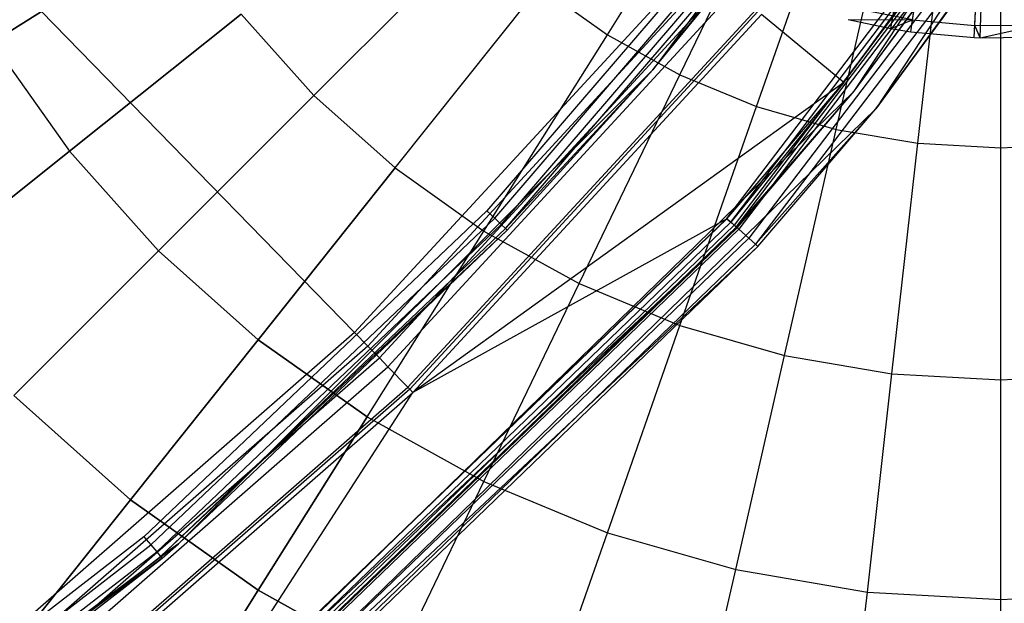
# Model space of a CAD drawing. Extents: x 0.2 to 44.2, y -21.9 to 24.
# Tile 88 of 239: x 32.6 to 36.1, y -12.9 to -10.8. Entities that reach past the tile are written whole.
import ezdxf

# ---------------------------------------------------------------- set-up
doc = ezdxf.new("R2010")
doc.units = 0
doc.header["$LTSCALE"] = 2.54
doc.layers.get('0').update_dxf_attribs({"color": 13, "linetype": 'CONTINUOUS'})

# ---------------------------------------------------------------- blocks, each defined once
blk = doc.blocks.new('GRUPUJ_2')
at = {"color": 0}
for p, q in [((31.7614, 7.3595, 18.6542), (32.0827, 9.1712, 19.2042)), ((31.7614, 7.3595, 18.6542), (32.0827, 9.1712, 19.2042)), ((31.833, 7.348, 18.6542), (32.0957, 9.1691, 19.2042)), ((31.833, 7.348, 18.6542), (32.0957, 9.1691, 19.2042)), ((32.0599, 7.3269, 18.6542), (32.1371, 9.1653, 19.2042)), ((32.0599, 7.3269, 18.6542), (32.1371, 9.1653, 19.2042)), ((32.0807, 7.3261, 18.6542), (32.1409, 9.1651, 19.2042)), ((32.0807, 7.3261, 18.6542), (32.1409, 9.1651, 19.2042)), ((31.8391, 7.3905, 18.6744), (31.8783, 7.6621, 18.7944)), ((31.8391, 7.3905, 18.6744), (31.8783, 7.6621, 18.7944)), ((32.0617, 7.3698, 18.6744), (32.0732, 7.644, 18.7944)), ((32.0617, 7.3698, 18.6744), (32.0732, 7.644, 18.7944)), ((31.8391, 7.3905, 18.6744), (31.6197, 7.4336, 18.6744)), ((31.8391, 7.3905, 18.6744), (31.6197, 7.4336, 18.6744)), ((31.6093, 7.3919, 18.6542), (31.7614, 7.3595, 18.6542)), ((31.6093, 7.3919, 18.6542), (31.8391, 7.3905, 18.6744)), ((31.6093, 7.3919, 18.6542), (31.7614, 7.3595, 18.6542)), ((31.6093, 7.3919, 18.6542), (31.8391, 7.3905, 18.6744)), ((31.7614, 7.3595, 18.6542), (31.8391, 7.3905, 18.6744)), ((31.7614, 7.3595, 18.6542), (31.8391, 7.3905, 18.6744)), ((31.833, 7.348, 18.6542), (31.8391, 7.3905, 18.6744)), ((31.833, 7.348, 18.6542), (31.8391, 7.3905, 18.6744)), ((31.8391, 7.3905, 18.6744), (32.0617, 7.3698, 18.6744)), ((31.8391, 7.3905, 18.6744), (32.0617, 7.3698, 18.6744)), ((31.7614, 7.3595, 18.6542), (31.833, 7.348, 18.6542)), ((31.7614, 7.3595, 18.6542), (31.833, 7.348, 18.6542)), ((32.0599, 7.3269, 18.6542), (32.0617, 7.3698, 18.6744)), ((32.0599, 7.3269, 18.6542), (32.0617, 7.3698, 18.6744)), ((32.0617, 7.3698, 18.6744), (32.2853, 7.3717, 18.6744)), ((32.0617, 7.3698, 18.6744), (32.2853, 7.3717, 18.6744)), ((32.0807, 7.3261, 18.6542), (32.0617, 7.3698, 18.6744)), ((32.0807, 7.3261, 18.6542), (32.0617, 7.3698, 18.6744)), ((32.0807, 7.3261, 18.6542), (32.2853, 7.3717, 18.6744)), ((32.0807, 7.3261, 18.6542), (32.2853, 7.3717, 18.6744)), ((31.833, 7.348, 18.6542), (32.0599, 7.3269, 18.6542)), ((31.833, 7.348, 18.6542), (32.0599, 7.3269, 18.6542)), ((32.0599, 7.3269, 18.6542), (32.0807, 7.3261, 18.6542)), ((32.0599, 7.3269, 18.6542), (32.0807, 7.3261, 18.6542)), ((32.0807, 7.3261, 18.6542), (32.2878, 7.3289, 18.6542)), ((32.0807, 7.3261, 18.6542), (32.2878, 7.3289, 18.6542))]:
    blk.add_line(p, q, dxfattribs=at)
blk = doc.blocks.new('KARO-10934_STL')
at = {"color": 0}
for p, q in [((33.8169, -11.9411, 125.8858), (22.1855, 0, 125.7675)), ((33.8169, -11.9411, 125.8858), (22.1855, 0, 125.7675)), ((35.6024, -11.078, 124.285), (37.6702, -7.9348, 124.285)), ((35.6024, -11.078, 126.1525), (37.6702, -7.9348, 124.285)), ((35.6024, -11.078, 124.285), (37.6702, -7.9348, 124.285)), ((35.6024, -11.078, 126.1525), (37.6702, -7.9348, 124.285)), ((37.7592, -7.9804, 124.285), (35.6795, -11.1417, 124.285)), ((37.7592, -7.9804, 124.285), (35.6795, -11.1417, 124.285)), ((36.3186, -9.0828, 125.9495), (34.8821, -11.0017, 125.9495)), ((36.3186, -9.0828, 125.9495), (34.8821, -11.0017, 125.9495)), ((35.1464, -11.5336, 126.3025), (36.7551, -9.4199, 126.3025)), ((35.1464, -11.5336, 126.3025), (36.7551, -9.4199, 126.3025)), ((35.5646, -11.0468, 126.2025), (36.7557, -9.4203, 126.2025)), ((35.5646, -11.0468, 126.2025), (36.7557, -9.4203, 126.2025)), ((35.161, -11.5465, 126.1984), (36.7715, -9.4305, 126.1984)), ((35.161, -11.5465, 126.1984), (36.7715, -9.4305, 126.1984)), ((36.7848, -9.4392, 126.1875), (35.1729, -11.5571, 126.1875)), ((36.7848, -9.4392, 126.1875), (35.1729, -11.5571, 126.1875)), ((35.1808, -11.5641, 126.1714), (36.7937, -9.4449, 126.1714)), ((35.1808, -11.5641, 126.1714), (36.7937, -9.4449, 126.1714)), ((36.8032, -9.451, 126.291), (35.1892, -11.5717, 126.291)), ((36.8032, -9.451, 126.291), (35.1892, -11.5717, 126.291)), ((35.5646, -11.0468, 126.2025), (36.7715, -9.4305, 126.1984)), ((35.5646, -11.0468, 126.2025), (36.7715, -9.4305, 126.1984)), ((35.6024, -11.078, 126.1525), (36.7937, -9.4449, 126.1714)), ((35.6024, -11.078, 126.1525), (36.7937, -9.4449, 126.1714)), ((35.6024, -11.078, 126.1525), (36.7968, -9.4469, 126.1525)), ((35.6024, -11.078, 126.1525), (36.7968, -9.4469, 126.1525)), ((36.844, -9.4774, 126.2584), (35.2255, -11.6039, 126.2584)), ((36.844, -9.4774, 126.2584), (35.2255, -11.6039, 126.2584)), ((36.8712, -9.495, 126.2098), (35.2497, -11.6255, 126.2098)), ((36.8712, -9.495, 126.2098), (35.2497, -11.6255, 126.2098)), ((36.8712, -9.495, 126.2098), (35.6795, -11.1417, 126.1525)), ((36.8712, -9.495, 126.2098), (35.6795, -11.1417, 126.1525)), ((35.6795, -11.1417, 126.1525), (36.8808, -9.5012, 126.1525)), ((36.8808, -9.5012, 126.1525), (35.6795, -11.1417, 124.285)), ((35.6795, -11.1417, 126.1525), (36.8808, -9.5012, 126.1525)), ((36.8808, -9.5012, 126.1525), (35.6795, -11.1417, 124.285)), ((35.3915, -10.2222, 124.2995), (34.2895, -11.5057, 124.2995)), ((35.3915, -10.2222, 124.2995), (34.2895, -11.5057, 124.2995)), ((34.3173, -11.5321, 124.3072), (35.4217, -10.2456, 124.3072)), ((34.3173, -11.5321, 124.3072), (35.4217, -10.2456, 124.3072)), ((34.3408, -11.5545, 124.3288), (35.4474, -10.2654, 124.3288)), ((34.3408, -11.5545, 124.3288), (35.4474, -10.2654, 124.3288)), ((34.3565, -11.5694, 124.3613), (35.4645, -10.2787, 124.3613)), ((34.3565, -11.5694, 124.3613), (35.4645, -10.2787, 124.3613)), ((34.8821, -11.0017, 124.3996), (35.4645, -10.2787, 124.3613)), ((34.8821, -11.0017, 124.3996), (35.4645, -10.2787, 124.3613)), ((34.8821, -11.0017, 125.9495), (35.4705, -10.2834, 124.3996)), ((34.8821, -11.0017, 124.3996), (35.4705, -10.2834, 124.3996)), ((34.8821, -11.0017, 125.9495), (35.4705, -10.2834, 124.3996)), ((34.8821, -11.0017, 124.3996), (35.4705, -10.2834, 124.3996)), ((35.0398, -10.6135, 125.8858), (33.8169, -11.9411, 125.8858)), ((35.0398, -10.6135, 125.8858), (33.8169, -11.9411, 125.8858)), ((35.0918, -10.6564, 125.8986), (33.864, -11.9894, 125.8986)), ((35.0918, -10.6564, 125.8986), (33.864, -11.9894, 125.8986)), ((33.9053, -12.0317, 125.9335), (35.1374, -10.6941, 125.9335)), ((33.9053, -12.0317, 125.9335), (35.1374, -10.6941, 125.9335)), ((33.9358, -12.0631, 125.9865), (35.1711, -10.7219, 125.9865)), ((33.9358, -12.0631, 125.9865), (35.1711, -10.7219, 125.9865)), ((34.0073, -12.1365, 126.1649), (35.2502, -10.7872, 126.1649)), ((34.0073, -12.1365, 126.1649), (35.2502, -10.7872, 126.1649)), ((35.2581, -10.7937, 126.1818), (34.0144, -12.1438, 126.1818)), ((35.2581, -10.7937, 126.1818), (34.0144, -12.1438, 126.1818)), ((34.0254, -12.1551, 126.1937), (35.2702, -10.8037, 126.1937)), ((34.0254, -12.1551, 126.1937), (35.2702, -10.8037, 126.1937)), ((35.5646, -11.0468, 126.2025), (35.2702, -10.8037, 126.1937)), ((35.5646, -11.0468, 126.2025), (35.2702, -10.8037, 126.1937)), ((34.8821, -11.0017, 125.9495), (33.1872, -12.6966, 125.9495)), ((34.8821, -11.0017, 125.9495), (33.1872, -12.6966, 125.9495)), ((34.8821, -11.0017, 124.3996), (34.3565, -11.5694, 124.3613)), ((34.8821, -11.0017, 124.3996), (34.3565, -11.5694, 124.3613)), ((34.362, -11.5746, 124.3996), (34.8821, -11.0017, 125.9495)), ((34.362, -11.5746, 124.3996), (34.8821, -11.0017, 125.9495)), ((34.362, -11.5746, 124.3996), (34.8821, -11.0017, 124.3996)), ((34.362, -11.5746, 124.3996), (34.8821, -11.0017, 124.3996)), ((34.8821, -11.0017, 124.3996), (34.8821, -11.0017, 125.9495)), ((34.8821, -11.0017, 124.3996), (34.8821, -11.0017, 125.9495)), ((35.5646, -11.0468, 126.2025), (34.0254, -12.1551, 126.1937)), ((35.5646, -11.0468, 126.2025), (34.0254, -12.1551, 126.1937)), ((35.1469, -11.534, 126.2025), (35.5646, -11.0468, 126.2025)), ((35.1469, -11.534, 126.2025), (35.5646, -11.0468, 126.2025)), ((35.5646, -11.0468, 126.2025), (35.161, -11.5465, 126.1984)), ((35.5646, -11.0468, 126.2025), (35.161, -11.5465, 126.1984)), ((32.9073, -13.7032, 124.285), (35.6024, -11.078, 124.285)), ((32.9073, -13.7032, 124.285), (35.6024, -11.078, 124.285)), ((35.1808, -11.5641, 126.1714), (35.6024, -11.078, 126.1525)), ((35.1808, -11.5641, 126.1714), (35.6024, -11.078, 126.1525)), ((35.1835, -11.5666, 126.1525), (35.6024, -11.078, 124.285)), ((35.1835, -11.5666, 126.1525), (35.6024, -11.078, 124.285)), ((35.1835, -11.5666, 126.1525), (35.6024, -11.078, 126.1525)), ((35.1835, -11.5666, 126.1525), (35.6024, -11.078, 126.1525)), ((35.6024, -11.078, 126.1525), (35.6024, -11.078, 124.285)), ((35.6024, -11.078, 126.1525), (35.6024, -11.078, 124.285)), ((35.6795, -11.1417, 124.285), (32.9689, -13.782, 124.285)), ((35.6795, -11.1417, 124.285), (32.9689, -13.782, 124.285)), ((35.6795, -11.1417, 126.1525), (35.2497, -11.6255, 126.2098)), ((35.6795, -11.1417, 126.1525), (35.2497, -11.6255, 126.2098)), ((35.2582, -11.6331, 126.1525), (35.6795, -11.1417, 126.1525)), ((35.2582, -11.6331, 126.1525), (35.6795, -11.1417, 126.1525)), ((35.2582, -11.6331, 126.1525), (35.6795, -11.1417, 124.285)), ((35.2582, -11.6331, 126.1525), (35.6795, -11.1417, 124.285)), ((35.6795, -11.1417, 126.1525), (35.6795, -11.1417, 124.285)), ((35.6795, -11.1417, 126.1525), (35.6795, -11.1417, 124.285)), ((34.2895, -11.5057, 124.2995), (33.0634, -12.6713, 124.2995)), ((34.2895, -11.5057, 124.2995), (33.0634, -12.6713, 124.2995)), ((33.0884, -12.7003, 124.3072), (34.3173, -11.5321, 124.3072)), ((33.0884, -12.7003, 124.3072), (34.3173, -11.5321, 124.3072)), ((33.2339, -13.3769, 126.3025), (35.1464, -11.5336, 126.3025)), ((33.2339, -13.3769, 126.3025), (35.1464, -11.5336, 126.3025)), ((33.2344, -13.3774, 126.2025), (35.1469, -11.534, 126.2025)), ((33.2344, -13.3774, 126.2025), (35.1469, -11.534, 126.2025)), ((35.1469, -11.534, 126.2025), (34.0254, -12.1551, 126.1937)), ((35.1469, -11.534, 126.2025), (34.0254, -12.1551, 126.1937)), ((34.2895, -11.5057, 124.2995), (34.3173, -11.5321, 124.3072)), ((34.2895, -11.5057, 124.2995), (34.3173, -11.5321, 124.3072)), ((34.3173, -11.5321, 124.3072), (34.3408, -11.5545, 124.3288)), ((34.3173, -11.5321, 124.3072), (34.3408, -11.5545, 124.3288)), ((35.1464, -11.5336, 126.3025), (35.1892, -11.5717, 126.291)), ((35.1464, -11.5336, 126.3025), (35.1892, -11.5717, 126.291)), ((35.1469, -11.534, 126.2025), (35.161, -11.5465, 126.1984)), ((35.1469, -11.534, 126.2025), (35.161, -11.5465, 126.1984)), ((35.1835, -11.5666, 126.1525), (32.9073, -13.7032, 124.285)), ((35.1835, -11.5666, 126.1525), (32.9073, -13.7032, 124.285)), ((33.1095, -12.7249, 124.3288), (34.3408, -11.5545, 124.3288)), ((33.1095, -12.7249, 124.3288), (34.3408, -11.5545, 124.3288)), ((33.1236, -12.7414, 124.3613), (34.3565, -11.5694, 124.3613)), ((33.1236, -12.7414, 124.3613), (34.3565, -11.5694, 124.3613)), ((34.362, -11.5746, 124.3996), (33.1236, -12.7414, 124.3613)), ((34.362, -11.5746, 124.3996), (33.1236, -12.7414, 124.3613)), ((33.1872, -12.6966, 125.9495), (34.362, -11.5746, 124.3996)), ((33.1872, -12.6966, 124.3996), (34.362, -11.5746, 124.3996)), ((33.1872, -12.6966, 125.9495), (34.362, -11.5746, 124.3996)), ((33.1872, -12.6966, 124.3996), (34.362, -11.5746, 124.3996)), ((35.161, -11.5465, 126.1984), (33.2464, -13.3919, 126.1984)), ((35.161, -11.5465, 126.1984), (33.2464, -13.3919, 126.1984)), ((33.2565, -13.4042, 126.1875), (35.1729, -11.5571, 126.1875)), ((33.2565, -13.4042, 126.1875), (35.1729, -11.5571, 126.1875)), ((35.1808, -11.5641, 126.1714), (33.2632, -13.4123, 126.1714)), ((35.1808, -11.5641, 126.1714), (33.2632, -13.4123, 126.1714)), ((33.2656, -13.4152, 126.1525), (35.1835, -11.5666, 126.1525)), ((33.2656, -13.4152, 126.1525), (35.1835, -11.5666, 126.1525)), ((33.2704, -13.4211, 126.291), (35.1892, -11.5717, 126.291)), ((33.2704, -13.4211, 126.291), (35.1892, -11.5717, 126.291)), ((34.3408, -11.5545, 124.3288), (34.3565, -11.5694, 124.3613)), ((34.3408, -11.5545, 124.3288), (34.3565, -11.5694, 124.3613)), ((34.362, -11.5746, 124.3996), (34.3565, -11.5694, 124.3613)), ((34.362, -11.5746, 124.3996), (34.3565, -11.5694, 124.3613)), ((35.161, -11.5465, 126.1984), (35.1729, -11.5571, 126.1875)), ((35.161, -11.5465, 126.1984), (35.1729, -11.5571, 126.1875)), ((35.1808, -11.5641, 126.1714), (35.1729, -11.5571, 126.1875)), ((35.1808, -11.5641, 126.1714), (35.1729, -11.5571, 126.1875)), ((35.1835, -11.5666, 126.1525), (35.1808, -11.5641, 126.1714)), ((35.1835, -11.5666, 126.1525), (35.1808, -11.5641, 126.1714)), ((35.1892, -11.5717, 126.291), (35.2255, -11.6039, 126.2584)), ((35.1892, -11.5717, 126.291), (35.2255, -11.6039, 126.2584)), ((33.3013, -13.4585, 126.2584), (35.2255, -11.6039, 126.2584)), ((33.3013, -13.4585, 126.2584), (35.2255, -11.6039, 126.2584)), ((35.2255, -11.6039, 126.2584), (35.2497, -11.6255, 126.2098)), ((35.2255, -11.6039, 126.2584), (35.2497, -11.6255, 126.2098)), ((35.2582, -11.6331, 126.1525), (32.9689, -13.782, 124.285)), ((35.2582, -11.6331, 126.1525), (32.9689, -13.782, 124.285)), ((33.322, -13.4835, 126.2098), (35.2497, -11.6255, 126.2098)), ((33.322, -13.4835, 126.2098), (35.2497, -11.6255, 126.2098)), ((33.3292, -13.4923, 126.1525), (35.2582, -11.6331, 126.1525)), ((33.3292, -13.4923, 126.1525), (35.2582, -11.6331, 126.1525)), ((35.2497, -11.6255, 126.2098), (35.2582, -11.6331, 126.1525)), ((35.2497, -11.6255, 126.2098), (35.2582, -11.6331, 126.1525)), ((33.8169, -11.9411, 125.8858), (32.4577, -13.1286, 125.8858)), ((33.8169, -11.9411, 125.8858), (32.4577, -13.1286, 125.8858)), ((33.8169, -11.9411, 125.8858), (33.864, -11.9894, 125.8986)), ((33.8169, -11.9411, 125.8858), (33.864, -11.9894, 125.8986)), ((33.864, -11.9894, 125.8986), (32.4993, -13.1818, 125.8986)), ((33.864, -11.9894, 125.8986), (32.4993, -13.1818, 125.8986)), ((33.864, -11.9894, 125.8986), (33.9053, -12.0317, 125.9335)), ((33.864, -11.9894, 125.8986), (33.9053, -12.0317, 125.9335)), ((32.5357, -13.2283, 125.9335), (33.9053, -12.0317, 125.9335)), ((32.5357, -13.2283, 125.9335), (33.9053, -12.0317, 125.9335)), ((33.9053, -12.0317, 125.9335), (33.9358, -12.0631, 125.9865)), ((33.9053, -12.0317, 125.9335), (33.9358, -12.0631, 125.9865)), ((32.5626, -13.2628, 125.9865), (33.9358, -12.0631, 125.9865)), ((32.5626, -13.2628, 125.9865), (33.9358, -12.0631, 125.9865)), ((34.0073, -12.1365, 126.1649), (33.9358, -12.0631, 125.9865)), ((34.0073, -12.1365, 126.1649), (33.9358, -12.0631, 125.9865)), ((32.6258, -13.3435, 126.1649), (34.0073, -12.1365, 126.1649)), ((32.6258, -13.3435, 126.1649), (34.0073, -12.1365, 126.1649)), ((34.0073, -12.1365, 126.1649), (34.0144, -12.1438, 126.1818)), ((34.0073, -12.1365, 126.1649), (34.0144, -12.1438, 126.1818)), ((34.0144, -12.1438, 126.1818), (32.6321, -13.3516, 126.1818)), ((34.0144, -12.1438, 126.1818), (32.6321, -13.3516, 126.1818)), ((32.6418, -13.3639, 126.1937), (34.0254, -12.1551, 126.1937)), ((32.6418, -13.3639, 126.1937), (34.0254, -12.1551, 126.1937)), ((33.2344, -13.3774, 126.2025), (34.0254, -12.1551, 126.1937)), ((33.2344, -13.3774, 126.2025), (34.0254, -12.1551, 126.1937)), ((34.0144, -12.1438, 126.1818), (34.0254, -12.1551, 126.1937)), ((34.0144, -12.1438, 126.1818), (34.0254, -12.1551, 126.1937)), ((33.1872, -12.6966, 125.9495), (31.2683, -14.1331, 125.9495)), ((33.1872, -12.6966, 125.9495), (31.2683, -14.1331, 125.9495)), ((33.0634, -12.6713, 124.2995), (31.7257, -13.7067, 124.2995)), ((33.0634, -12.6713, 124.2995), (31.7257, -13.7067, 124.2995)), ((31.7475, -13.7382, 124.3072), (33.0884, -12.7003, 124.3072)), ((31.7475, -13.7382, 124.3072), (33.0884, -12.7003, 124.3072)), ((33.0634, -12.6713, 124.2995), (33.0884, -12.7003, 124.3072)), ((33.0634, -12.6713, 124.2995), (33.0884, -12.7003, 124.3072)), ((33.0884, -12.7003, 124.3072), (33.1095, -12.7249, 124.3288)), ((33.0884, -12.7003, 124.3072), (33.1095, -12.7249, 124.3288)), ((33.1872, -12.6966, 124.3996), (33.1236, -12.7414, 124.3613)), ((33.1872, -12.6966, 124.3996), (33.1236, -12.7414, 124.3613)), ((33.1286, -12.7471, 124.3996), (33.1872, -12.6966, 125.9495)), ((33.1286, -12.7471, 124.3996), (33.1872, -12.6966, 125.9495)), ((33.1286, -12.7471, 124.3996), (33.1872, -12.6966, 124.3996)), ((33.1286, -12.7471, 124.3996), (33.1872, -12.6966, 124.3996)), ((33.1872, -12.6966, 124.3996), (33.1872, -12.6966, 125.9495)), ((33.1872, -12.6966, 124.3996), (33.1872, -12.6966, 125.9495)), ((31.7661, -13.7648, 124.3288), (33.1095, -12.7249, 124.3288)), ((31.7661, -13.7648, 124.3288), (33.1095, -12.7249, 124.3288)), ((33.1095, -12.7249, 124.3288), (33.1236, -12.7414, 124.3613)), ((33.1095, -12.7249, 124.3288), (33.1236, -12.7414, 124.3613)), ((33.1286, -12.7471, 124.3996), (31.2683, -14.1331, 125.9495)), ((33.1286, -12.7471, 124.3996), (31.2683, -14.1331, 125.9495)), ((31.7785, -13.7826, 124.3613), (33.1236, -12.7414, 124.3613)), ((31.7785, -13.7826, 124.3613), (33.1236, -12.7414, 124.3613)), ((31.7828, -13.7888, 124.3996), (33.1286, -12.7471, 124.3996)), ((31.7828, -13.7888, 124.3996), (33.1286, -12.7471, 124.3996)), ((33.1286, -12.7471, 124.3996), (33.1236, -12.7414, 124.3613)), ((33.1286, -12.7471, 124.3996), (33.1236, -12.7414, 124.3613))]:
    blk.add_line(p, q, dxfattribs=at)
blk.add_blockref('GRUPUJ_2', (3.9714, -18.2138, 12.8689), dxfattribs=at)
blk = doc.blocks.new('GRUPUJ_1')
at = {"color": 0}
for p, q in [((34.4978, 11.064, 30.1466), (34.9564, 11.794, 30.3949)), ((34.4978, 11.064, 30.1466), (34.9564, 11.794, 30.3949)), ((34.4978, 11.064, 15.0444), (34.9564, 11.794, 14.7961)), ((34.4978, 11.064, 15.0444), (34.9564, 11.794, 14.7961)), ((34.7571, 10.9207, 30.1466), (35.1312, 11.6974, 30.3949)), ((34.7571, 10.9207, 30.1466), (35.1312, 11.6974, 30.3949)), ((34.7571, 10.9207, 15.0444), (35.1312, 11.6974, 14.7961)), ((34.7571, 10.9207, 15.0444), (35.1312, 11.6974, 14.7961)), ((35.0309, 10.8073, 30.1466), (35.3156, 11.621, 30.3949)), ((35.0309, 10.8073, 30.1466), (35.3156, 11.621, 30.3949)), ((35.0309, 10.8073, 15.0444), (35.3156, 11.621, 14.7961)), ((35.0309, 10.8073, 15.0444), (35.3156, 11.621, 14.7961)), ((35.3156, 10.7253, 30.1466), (35.5074, 11.5657, 30.3949)), ((35.3156, 10.7253, 30.1466), (35.5074, 11.5657, 30.3949)), ((35.3156, 10.7253, 15.0444), (35.5074, 11.5657, 14.7961)), ((35.3156, 10.7253, 15.0444), (35.5074, 11.5657, 14.7961)), ((35.6077, 10.6757, 30.1466), (35.7042, 11.5323, 30.3949)), ((35.6077, 10.6757, 30.1466), (35.7042, 11.5323, 30.3949)), ((35.6077, 10.6757, 15.0444), (35.7042, 11.5323, 14.7961)), ((35.6077, 10.6757, 15.0444), (35.7042, 11.5323, 14.7961)), ((35.9035, 10.659, 30.1466), (35.9035, 11.5211, 30.3949)), ((35.9035, 10.659, 30.1466), (35.9035, 11.5211, 30.3949)), ((35.9035, 10.659, 15.0444), (35.9035, 11.5211, 14.7961)), ((35.9035, 10.659, 15.0444), (35.9035, 11.5211, 14.7961)), ((32.9645, 11.4546, 29.8033), (32.2997, 11.0368, 29.3693)), ((32.9645, 11.4546, 29.8033), (32.2997, 11.0368, 29.3693)), ((32.2997, 11.0368, 15.8217), (32.9645, 11.4546, 15.3878)), ((32.2997, 11.0368, 15.8217), (32.9645, 11.4546, 15.3878)), ((34.0352, 11.4329, 30.1466), (33.4491, 10.8469, 29.8033)), ((34.0352, 11.4329, 30.1466), (33.4491, 10.8469, 29.8033)), ((33.4491, 10.8469, 15.3878), (34.0352, 11.4329, 15.0444)), ((33.4491, 10.8469, 15.3878), (34.0352, 11.4329, 15.0444)), ((33.7394, 10.5875, 29.8033), (34.2561, 11.2355, 30.1466)), ((33.7394, 10.5875, 29.8033), (34.2561, 11.2355, 30.1466)), ((33.7394, 10.5875, 15.3878), (34.2561, 11.2355, 15.0444)), ((33.7394, 10.5875, 15.3878), (34.2561, 11.2355, 15.0444)), ((34.2561, 11.2355, 30.1466), (34.4978, 11.064, 30.1466)), ((34.2561, 11.2355, 30.1466), (34.4978, 11.064, 30.1466)), ((34.2561, 11.2355, 15.0444), (34.4978, 11.064, 15.0444)), ((34.2561, 11.2355, 15.0444), (34.4978, 11.064, 15.0444)), ((33.1897, 11.1371, 29.8033), (32.5759, 10.6475, 29.3693)), ((33.1897, 11.1371, 29.8033), (32.5759, 10.6475, 29.3693)), ((32.5759, 10.6475, 15.8217), (33.1897, 11.1371, 15.3878)), ((32.5759, 10.6475, 15.8217), (33.1897, 11.1371, 15.3878)), ((33.4491, 10.8469, 29.8033), (33.1897, 11.1371, 29.8033)), ((33.4491, 10.8469, 29.8033), (33.1897, 11.1371, 29.8033)), ((33.1897, 11.1371, 15.3878), (33.4491, 10.8469, 15.3878)), ((33.1897, 11.1371, 15.3878), (33.4491, 10.8469, 15.3878)), ((34.0568, 10.3622, 29.8033), (34.4978, 11.064, 30.1466)), ((34.0568, 10.3622, 29.8033), (34.4978, 11.064, 30.1466)), ((34.0568, 10.3622, 15.3878), (34.4978, 11.064, 15.0444)), ((34.0568, 10.3622, 15.3878), (34.4978, 11.064, 15.0444)), ((34.4978, 11.064, 30.1466), (34.7571, 10.9207, 30.1466)), ((34.4978, 11.064, 30.1466), (34.7571, 10.9207, 30.1466)), ((34.4978, 11.064, 15.0444), (34.7571, 10.9207, 15.0444)), ((34.4978, 11.064, 15.0444), (34.7571, 10.9207, 15.0444)), ((32.2997, 11.0368, 29.3693), (32.5759, 10.6475, 29.3693)), ((32.2997, 11.0368, 15.8217), (32.5759, 10.6475, 15.8217)), ((32.2997, 11.0368, 15.8217), (32.5759, 10.6475, 15.8217)), ((32.2997, 11.0368, 29.3693), (32.5759, 10.6475, 29.3693)), ((34.3975, 10.174, 29.8033), (34.7571, 10.9207, 30.1466)), ((34.3975, 10.174, 29.8033), (34.7571, 10.9207, 30.1466)), ((34.3975, 10.174, 15.3878), (34.7571, 10.9207, 15.0444)), ((34.3975, 10.174, 15.3878), (34.7571, 10.9207, 15.0444)), ((34.7571, 10.9207, 30.1466), (35.0309, 10.8073, 30.1466)), ((34.7571, 10.9207, 30.1466), (35.0309, 10.8073, 30.1466)), ((34.7571, 10.9207, 15.0444), (35.0309, 10.8073, 15.0444)), ((34.7571, 10.9207, 15.0444), (35.0309, 10.8073, 15.0444)), ((33.4491, 10.8469, 29.8033), (32.8939, 10.2917, 29.3693)), ((33.4491, 10.8469, 29.8033), (32.8939, 10.2917, 29.3693)), ((32.8939, 10.2917, 15.8217), (33.4491, 10.8469, 15.3878)), ((32.8939, 10.2917, 15.8217), (33.4491, 10.8469, 15.3878)), ((33.7394, 10.5875, 29.8033), (33.4491, 10.8469, 29.8033)), ((33.7394, 10.5875, 29.8033), (33.4491, 10.8469, 29.8033)), ((33.4491, 10.8469, 15.3878), (33.7394, 10.5875, 15.3878)), ((33.4491, 10.8469, 15.3878), (33.7394, 10.5875, 15.3878)), ((34.7571, 10.025, 29.8033), (35.0309, 10.8073, 30.1466)), ((34.7571, 10.025, 29.8033), (35.0309, 10.8073, 30.1466)), ((34.7571, 10.025, 15.3878), (35.0309, 10.8073, 15.0444)), ((34.7571, 10.025, 15.3878), (35.0309, 10.8073, 15.0444)), ((35.0309, 10.8073, 30.1466), (35.3156, 10.7253, 30.1466)), ((35.0309, 10.8073, 30.1466), (35.3156, 10.7253, 30.1466)), ((35.0309, 10.8073, 15.0444), (35.3156, 10.7253, 15.0444)), ((35.0309, 10.8073, 15.0444), (35.3156, 10.7253, 15.0444)), ((35.1312, 9.9172, 29.8033), (35.3156, 10.7253, 30.1466)), ((35.1312, 9.9172, 29.8033), (35.3156, 10.7253, 30.1466)), ((35.1312, 9.9172, 15.3878), (35.3156, 10.7253, 15.0444)), ((35.1312, 9.9172, 15.3878), (35.3156, 10.7253, 15.0444)), ((35.3156, 10.7253, 30.1466), (35.6077, 10.6757, 30.1466)), ((35.3156, 10.7253, 30.1466), (35.6077, 10.6757, 30.1466)), ((35.3156, 10.7253, 15.0444), (35.6077, 10.6757, 15.0444)), ((35.3156, 10.7253, 15.0444), (35.6077, 10.6757, 15.0444)), ((35.5149, 9.852, 29.8033), (35.6077, 10.6757, 30.1466)), ((35.5149, 9.852, 29.8033), (35.6077, 10.6757, 30.1466)), ((35.5149, 9.852, 15.3878), (35.6077, 10.6757, 15.0444)), ((35.5149, 9.852, 15.3878), (35.6077, 10.6757, 15.0444)), ((35.6077, 10.6757, 30.1466), (35.9035, 10.659, 30.1466)), ((35.6077, 10.6757, 30.1466), (35.9035, 10.659, 30.1466)), ((35.6077, 10.6757, 15.0444), (35.9035, 10.659, 15.0444)), ((35.6077, 10.6757, 15.0444), (35.9035, 10.659, 15.0444)), ((35.9035, 10.659, 30.1466), (36.1994, 10.6757, 30.1466)), ((35.9035, 10.659, 30.1466), (36.1994, 10.6757, 30.1466)), ((35.9035, 10.659, 15.0444), (36.1994, 10.6757, 15.0444)), ((35.9035, 10.659, 15.0444), (36.1994, 10.6757, 15.0444)), ((32.5759, 10.6475, 29.3693), (32.0038, 10.1914, 28.8502)), ((32.0038, 10.1914, 16.3409), (32.5759, 10.6475, 15.8217)), ((32.0038, 10.1914, 16.3409), (32.5759, 10.6475, 15.8217)), ((32.5759, 10.6475, 29.3693), (32.0038, 10.1914, 28.8502)), ((32.8939, 10.2917, 29.3693), (32.5759, 10.6475, 29.3693)), ((32.8939, 10.2917, 29.3693), (32.5759, 10.6475, 29.3693)), ((32.5759, 10.6475, 15.8217), (32.8939, 10.2917, 15.8217)), ((32.5759, 10.6475, 15.8217), (32.8939, 10.2917, 15.8217)), ((35.9035, 9.8302, 29.8033), (35.9035, 10.659, 30.1466)), ((35.9035, 9.8302, 29.8033), (35.9035, 10.659, 30.1466)), ((35.9035, 9.8302, 15.3878), (35.9035, 10.659, 15.0444)), ((35.9035, 9.8302, 15.3878), (35.9035, 10.659, 15.0444)), ((33.7394, 10.5875, 29.8033), (33.2498, 9.9736, 29.3693)), ((33.7394, 10.5875, 29.8033), (33.2498, 9.9736, 29.3693)), ((33.2498, 9.9736, 15.8217), (33.7394, 10.5875, 15.3878)), ((33.2498, 9.9736, 15.8217), (33.7394, 10.5875, 15.3878)), ((33.7394, 10.5875, 29.8033), (34.0568, 10.3622, 29.8033)), ((33.7394, 10.5875, 29.8033), (34.0568, 10.3622, 29.8033)), ((33.7394, 10.5875, 15.3878), (34.0568, 10.3622, 15.3878)), ((33.7394, 10.5875, 15.3878), (34.0568, 10.3622, 15.3878)), ((33.6391, 9.6974, 29.3693), (34.0568, 10.3622, 29.8033)), ((33.6391, 9.6974, 29.3693), (34.0568, 10.3622, 29.8033)), ((33.6391, 9.6974, 15.8217), (34.0568, 10.3622, 15.3878)), ((33.6391, 9.6974, 15.8217), (34.0568, 10.3622, 15.3878)), ((34.0568, 10.3622, 29.8033), (34.3975, 10.174, 29.8033)), ((34.0568, 10.3622, 29.8033), (34.3975, 10.174, 29.8033)), ((34.0568, 10.3622, 15.3878), (34.3975, 10.174, 15.3878)), ((34.0568, 10.3622, 15.3878), (34.3975, 10.174, 15.3878)), ((32.8939, 10.2917, 29.3693), (32.3766, 9.7743, 28.8502)), ((32.8939, 10.2917, 29.3693), (32.3766, 9.7743, 28.8502)), ((32.3766, 9.7743, 16.3409), (32.8939, 10.2917, 15.8217)), ((32.3766, 9.7743, 16.3409), (32.8939, 10.2917, 15.8217)), ((33.2498, 9.9736, 29.3693), (32.8939, 10.2917, 29.3693)), ((33.2498, 9.9736, 29.3693), (32.8939, 10.2917, 29.3693)), ((32.8939, 10.2917, 15.8217), (33.2498, 9.9736, 15.8217)), ((32.8939, 10.2917, 15.8217), (33.2498, 9.9736, 15.8217)), ((34.0568, 9.4665, 29.3693), (34.3975, 10.174, 29.8033)), ((34.0568, 9.4665, 29.3693), (34.3975, 10.174, 29.8033)), ((34.0568, 9.4665, 15.8217), (34.3975, 10.174, 15.3878)), ((34.0568, 9.4665, 15.8217), (34.3975, 10.174, 15.3878)), ((34.3975, 10.174, 29.8033), (34.7571, 10.025, 29.8033)), ((34.3975, 10.174, 29.8033), (34.7571, 10.025, 29.8033)), ((34.3975, 10.174, 15.3878), (34.7571, 10.025, 15.3878)), ((34.3975, 10.174, 15.3878), (34.7571, 10.025, 15.3878)), ((34.4978, 9.2839, 29.3693), (34.7571, 10.025, 29.8033)), ((34.4978, 9.2839, 29.3693), (34.7571, 10.025, 29.8033)), ((34.4978, 9.2839, 15.8217), (34.7571, 10.025, 15.3878)), ((34.4978, 9.2839, 15.8217), (34.7571, 10.025, 15.3878)), ((34.7571, 10.025, 29.8033), (35.1312, 9.9172, 29.8033)), ((34.7571, 10.025, 29.8033), (35.1312, 9.9172, 29.8033)), ((34.7571, 10.025, 15.3878), (35.1312, 9.9172, 15.3878)), ((34.7571, 10.025, 15.3878), (35.1312, 9.9172, 15.3878)), ((33.2498, 9.9736, 29.3693), (32.7936, 9.4016, 28.8502)), ((33.2498, 9.9736, 29.3693), (32.7936, 9.4016, 28.8502)), ((32.7936, 9.4016, 16.3409), (33.2498, 9.9736, 15.8217)), ((32.7936, 9.4016, 16.3409), (33.2498, 9.9736, 15.8217)), ((33.6391, 9.6974, 29.3693), (33.2498, 9.9736, 29.3693)), ((33.6391, 9.6974, 29.3693), (33.2498, 9.9736, 29.3693)), ((33.2498, 9.9736, 15.8217), (33.6391, 9.6974, 15.8217)), ((33.2498, 9.9736, 15.8217), (33.6391, 9.6974, 15.8217)), ((34.9564, 9.1517, 29.3693), (35.1312, 9.9172, 29.8033)), ((34.9564, 9.1517, 29.3693), (35.1312, 9.9172, 29.8033)), ((34.9564, 9.1517, 15.8217), (35.1312, 9.9172, 15.3878)), ((34.9564, 9.1517, 15.8217), (35.1312, 9.9172, 15.3878)), ((35.1312, 9.9172, 29.8033), (35.5149, 9.852, 29.8033)), ((35.1312, 9.9172, 29.8033), (35.5149, 9.852, 29.8033)), ((35.1312, 9.9172, 15.3878), (35.5149, 9.852, 15.3878)), ((35.1312, 9.9172, 15.3878), (35.5149, 9.852, 15.3878)), ((35.427, 9.0718, 29.3693), (35.5149, 9.852, 29.8033)), ((35.427, 9.0718, 29.3693), (35.5149, 9.852, 29.8033)), ((35.427, 9.0718, 15.8217), (35.5149, 9.852, 15.3878)), ((35.427, 9.0718, 15.8217), (35.5149, 9.852, 15.3878)), ((35.5149, 9.852, 29.8033), (35.9035, 9.8302, 29.8033)), ((35.5149, 9.852, 29.8033), (35.9035, 9.8302, 29.8033)), ((35.5149, 9.852, 15.3878), (35.9035, 9.8302, 15.3878)), ((35.5149, 9.852, 15.3878), (35.9035, 9.8302, 15.3878)), ((35.9035, 9.8302, 29.8033), (36.2922, 9.852, 29.8033)), ((35.9035, 9.8302, 29.8033), (36.2922, 9.852, 29.8033)), ((35.9035, 9.8302, 15.3878), (36.2922, 9.852, 15.3878)), ((35.9035, 9.8302, 15.3878), (36.2922, 9.852, 15.3878)), ((35.9035, 9.045, 29.3693), (35.9035, 9.8302, 29.8033)), ((35.9035, 9.045, 29.3693), (35.9035, 9.8302, 29.8033)), ((35.9035, 9.045, 15.8217), (35.9035, 9.8302, 15.3878)), ((35.9035, 9.045, 15.8217), (35.9035, 9.8302, 15.3878)), ((32.7936, 9.4016, 28.8502), (32.3766, 9.7743, 28.8502)), ((32.7936, 9.4016, 28.8502), (32.3766, 9.7743, 28.8502)), ((32.3766, 9.7743, 16.3409), (32.7936, 9.4016, 16.3409)), ((32.3766, 9.7743, 16.3409), (32.7936, 9.4016, 16.3409)), ((33.6391, 9.6974, 29.3693), (33.2498, 9.0779, 28.8502)), ((33.6391, 9.6974, 29.3693), (33.2498, 9.0779, 28.8502)), ((33.2498, 9.0779, 16.3409), (33.6391, 9.6974, 15.8217)), ((33.2498, 9.0779, 16.3409), (33.6391, 9.6974, 15.8217)), ((33.6391, 9.6974, 29.3693), (34.0568, 9.4665, 29.3693)), ((33.6391, 9.6974, 29.3693), (34.0568, 9.4665, 29.3693)), ((33.6391, 9.6974, 15.8217), (34.0568, 9.4665, 15.8217)), ((33.6391, 9.6974, 15.8217), (34.0568, 9.4665, 15.8217)), ((33.7394, 8.8073, 28.8502), (34.0568, 9.4665, 29.3693)), ((33.7394, 8.8073, 28.8502), (34.0568, 9.4665, 29.3693)), ((33.7394, 8.8073, 16.3409), (34.0568, 9.4665, 15.8217)), ((33.7394, 8.8073, 16.3409), (34.0568, 9.4665, 15.8217)), ((34.0568, 9.4665, 29.3693), (34.4978, 9.2839, 29.3693)), ((34.0568, 9.4665, 29.3693), (34.4978, 9.2839, 29.3693)), ((34.0568, 9.4665, 15.8217), (34.4978, 9.2839, 15.8217)), ((34.0568, 9.4665, 15.8217), (34.4978, 9.2839, 15.8217)), ((32.7936, 9.4016, 28.8502), (32.3766, 8.8786, 28.2524)), ((32.7936, 9.4016, 28.8502), (32.3766, 8.8786, 28.2524)), ((32.3766, 8.8786, 16.9387), (32.7936, 9.4016, 16.3409)), ((32.3766, 8.8786, 16.9387), (32.7936, 9.4016, 16.3409)), ((33.2498, 9.0779, 28.8502), (32.7936, 9.4016, 28.8502)), ((33.2498, 9.0779, 28.8502), (32.7936, 9.4016, 28.8502)), ((32.7936, 9.4016, 16.3409), (33.2498, 9.0779, 16.3409)), ((32.7936, 9.4016, 16.3409), (33.2498, 9.0779, 16.3409)), ((34.2561, 8.5933, 28.8502), (34.4978, 9.2839, 29.3693)), ((34.2561, 8.5933, 28.8502), (34.4978, 9.2839, 29.3693)), ((34.2561, 8.5933, 16.3409), (34.4978, 9.2839, 15.8217)), ((34.2561, 8.5933, 16.3409), (34.4978, 9.2839, 15.8217)), ((34.4978, 9.2839, 29.3693), (34.9564, 9.1517, 29.3693)), ((34.4978, 9.2839, 29.3693), (34.9564, 9.1517, 29.3693)), ((34.4978, 9.2839, 15.8217), (34.9564, 9.1517, 15.8217)), ((34.4978, 9.2839, 15.8217), (34.9564, 9.1517, 15.8217)), ((34.7936, 8.4384, 28.8502), (34.9564, 9.1517, 29.3693)), ((34.7936, 8.4384, 28.8502), (34.9564, 9.1517, 29.3693)), ((34.7936, 8.4384, 16.3409), (34.9564, 9.1517, 15.8217)), ((34.7936, 8.4384, 16.3409), (34.9564, 9.1517, 15.8217)), ((34.9564, 9.1517, 29.3693), (35.427, 9.0718, 29.3693)), ((34.9564, 9.1517, 29.3693), (35.427, 9.0718, 29.3693)), ((34.9564, 9.1517, 15.8217), (35.427, 9.0718, 15.8217)), ((34.9564, 9.1517, 15.8217), (35.427, 9.0718, 15.8217)), ((33.2498, 9.0779, 28.8502), (32.8939, 8.5115, 28.2524)), ((33.2498, 9.0779, 28.8502), (32.8939, 8.5115, 28.2524)), ((32.8939, 8.5115, 16.9387), (33.2498, 9.0779, 16.3409)), ((32.8939, 8.5115, 16.9387), (33.2498, 9.0779, 16.3409)), ((33.7394, 8.8073, 28.8502), (33.2498, 9.0779, 28.8502)), ((33.7394, 8.8073, 28.8502), (33.2498, 9.0779, 28.8502)), ((33.2498, 9.0779, 16.3409), (33.7394, 8.8073, 16.3409)), ((33.2498, 9.0779, 16.3409), (33.7394, 8.8073, 16.3409)), ((35.3451, 8.3447, 28.8502), (35.427, 9.0718, 29.3693)), ((35.3451, 8.3447, 28.8502), (35.427, 9.0718, 29.3693)), ((35.3451, 8.3447, 16.3409), (35.427, 9.0718, 15.8217)), ((35.3451, 8.3447, 16.3409), (35.427, 9.0718, 15.8217)), ((35.427, 9.0718, 29.3693), (35.9035, 9.045, 29.3693)), ((35.427, 9.0718, 29.3693), (35.9035, 9.045, 29.3693)), ((35.427, 9.0718, 15.8217), (35.9035, 9.045, 15.8217)), ((35.427, 9.0718, 15.8217), (35.9035, 9.045, 15.8217)), ((35.9035, 9.045, 29.3693), (36.3801, 9.0718, 29.3693)), ((35.9035, 9.045, 29.3693), (36.3801, 9.0718, 29.3693)), ((35.9035, 9.045, 15.8217), (36.3801, 9.0718, 15.8217)), ((35.9035, 9.045, 15.8217), (36.3801, 9.0718, 15.8217)), ((35.9035, 8.3134, 28.8502), (35.9035, 9.045, 29.3693)), ((35.9035, 8.3134, 28.8502), (35.9035, 9.045, 29.3693)), ((35.9035, 8.3134, 16.3409), (35.9035, 9.045, 15.8217)), ((35.9035, 8.3134, 16.3409), (35.9035, 9.045, 15.8217))]:
    blk.add_line(p, q, dxfattribs=at)
blk = doc.blocks.new('GRUPUJ_3')
at = {"color": 0}
for name, p in [('GRUPUJ_1', (0, 0)), ('KARO-10934_STL', (-0.2222, 21.9402, -1.2505))]:
    blk.add_blockref(name, p, dxfattribs=at)

msp = doc.modelspace()

# ---------------------------------------------------------------- block references
at = {"color": 0}
msp.add_blockref('GRUPUJ_3', (0.2222, -21.9402, 1.2505), dxfattribs=at)

doc.saveas('drawing.dxf')
